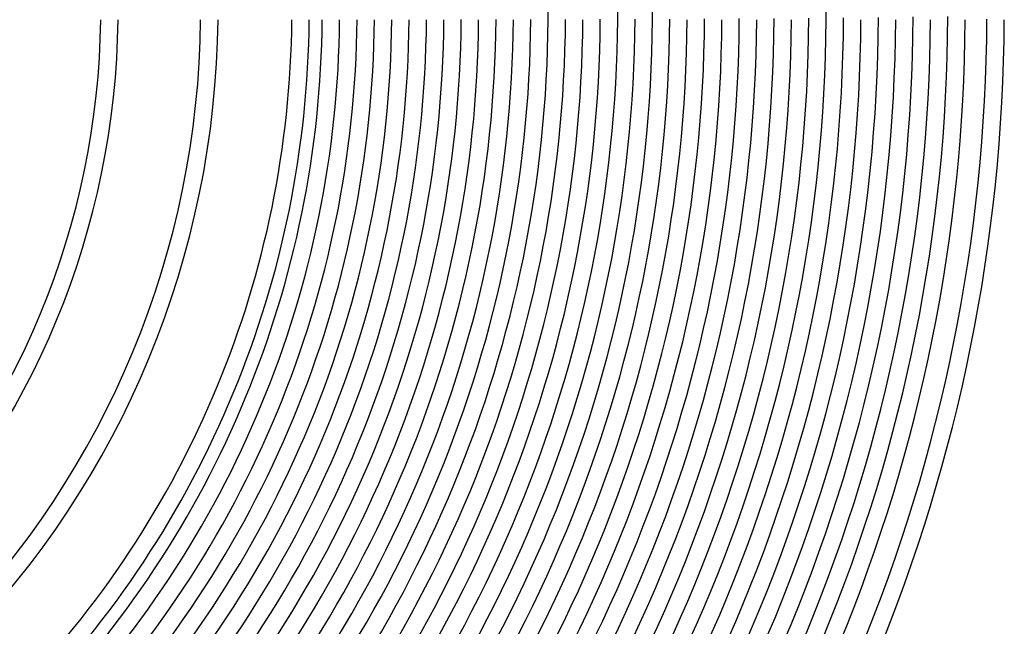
# Model space of a CAD drawing. Header units: millimetres. Extents: x -430 to 430, y -430 to 430.
# Tile 79 of 100: x 163 to 390, y -142 to -2. Entities that reach past the tile are written whole.
import ezdxf

# ---------------------------------------------------------------- set-up
doc = ezdxf.new("R2010")
doc.units = ezdxf.units.MM
doc.layers.add('HIDDEN', color=7, linetype='Continuous')
doc.layers.add('THICK', color=7, linetype='Continuous')

msp = doc.modelspace()

# ---------------------------------------------------------------- linework, layer by layer
at = {"layer": 'HIDDEN'}
for radius, start in [(285, 359.5979), (301, 359.6193), (309, 359.6291), (349, 359.6716)]:
    msp.add_arc((0, 0), radius, start, 0, dxfattribs=at)
at = {"layer": 'THICK'}
for radius, start, end in [(182, 315.6296, 359.3704), (186, 315.6161, 359.3839), (205, 315.559, 359.441), (209, 315.5483, 359.4517), (226, 315.507, 359.4929), (230, 315.4983, 359.5018), (233, 315.4918, 359.5082), (237, 315.4835, 359.5165), (241, 315.4755, 359.5245), (245, 315.4677, 359.5323), (249, 315.4602, 359.5398), (253, 315.4529, 359.5471), (257, 315.4455, 359.5545), (261, 315.4391, 359.5609), (265, 315.4306, 359.5694), (269, 315.426, 359.574), (273, 315.4156, 359.5844), (277, 315.4137, 359.5863), (281, 315.4004, 359.5996), (285, 315.4021, 359.5979), (289, 315.3852, 359.6149), (293, 315.3911, 359.6089), (297, 315.3697, 359.6303), (301, 315.3807, 359.6193), (305, 315.354, 359.646), (309, 315.3708, 359.6291), (313, 315.3381, 359.662), (317, 315.3615, 359.6385), (321, 315.3219, 359.6781), (325, 315.3526, 359.6474), (329, 315.3053, 359.6947), (333, 315.3441, 359.6559), (337, 315.2884, 359.7116), (341, 315.336, 359.664), (345, 315.271, 359.729), (349, 315.3284, 359.6716), (353, 315.2529, 359.7471), (357, 315.321, 359.679), (361, 315.234, 359.766), (365, 315.3139, 359.6861), (369, 315.2141, 359.7859), (373, 315.3072, 359.6928), (377, 315.1929, 359.8071), (381, 315.3008, 359.6993), (386, 315.2738, 359.7262), (390, 315.2938, 359.7062)]:
    msp.add_arc((0, 0), radius, start, end, dxfattribs=at)

doc.saveas('drawing.dxf')
